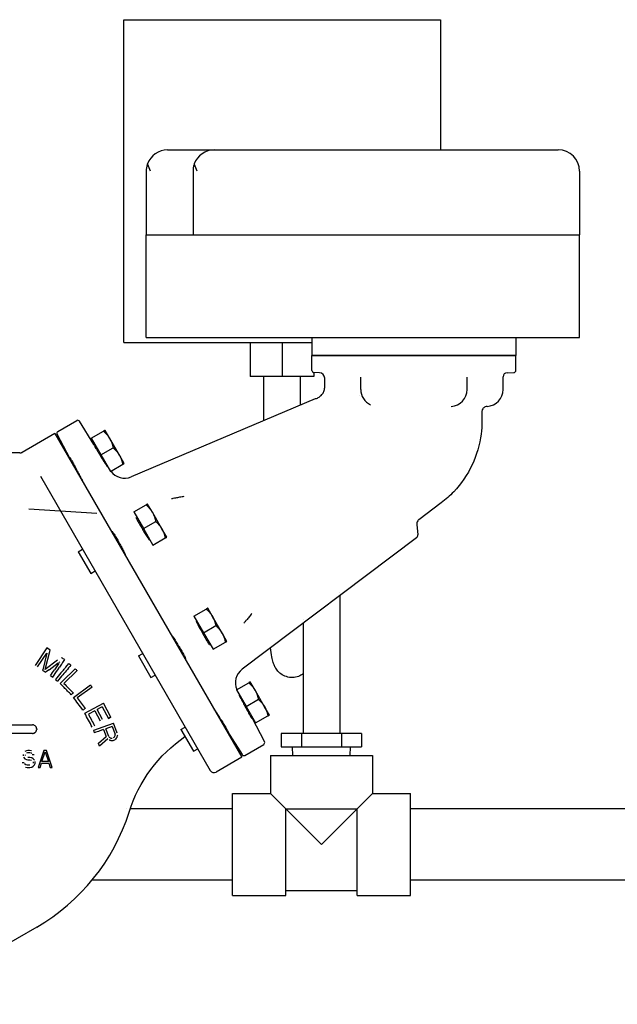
# Model space of a CAD drawing. Extents: x 0 to 796, y 0 to 496.
# Tile 38 of 242: x 129 to 138, y 269 to 284. Entities that reach past the tile are written whole.
import ezdxf

# ---------------------------------------------------------------- set-up
doc = ezdxf.new("R2010")
doc.units = 0
doc.header["$LTSCALE"] = 12
doc.header["$MEASUREMENT"] = 0
doc.layers.add('Q', color=4, linetype='CONTINUOUS')
doc.layers.add('X', color=1, linetype='CONTINUOUS')

msp = doc.modelspace()

# ---------------------------------------------------------------- linework, layer by layer
at = {"layer": 'Q'}
for p, q in [((130.9104, 283.79131), (135.56665, 283.79131)), ((130.9104, 279.04131), (130.9104, 283.79131)), ((135.56665, 283.79131), (135.56665, 281.87763)), ((130.9104, 279.04131), (133.67704, 279.04131)), ((132.76979, 279.04131), (132.76979, 278.54141)), ((133.23853, 279.04131), (133.23853, 278.54141)), ((133.23853, 278.54141), (132.76979, 278.54141)), ((132.96853, 277.89511), (132.96853, 278.54141)), ((133.70726, 278.54141), (133.23853, 278.54141)), ((133.50853, 278.12433), (133.50853, 278.54141)), ((133.70726, 278.60157), (133.70726, 278.54141)), ((134.08665, 275.32028), (134.08665, 273.29141)), ((133.54665, 274.91336), (133.54665, 273.29141)), ((133.22566, 273.29141), (133.22566, 273.09456)), ((133.52116, 273.29141), (133.22566, 273.29141)), ((134.11215, 273.29141), (133.52116, 273.29141)), ((133.52116, 273.29141), (133.52116, 273.09456)), ((134.11215, 273.29141), (134.11215, 273.09456)), ((134.40764, 273.29141), (134.11215, 273.29141)), ((134.40764, 273.29141), (134.40764, 273.09456)), ((133.22566, 273.09456), (133.52116, 273.09456)), ((133.39472, 272.96956), (133.39082, 273.09456)), ((133.52116, 273.09456), (134.11215, 273.09456)), ((134.11215, 273.09456), (134.40764, 273.09456)), ((134.23858, 272.96956), (134.24249, 273.09456)), ((133.06665, 272.96956), (134.56665, 272.96956)), ((133.06665, 272.96956), (133.06665, 272.40956)), ((134.56665, 272.96956), (134.56665, 272.40956)), ((132.50665, 270.90956), (132.50665, 272.40956)), ((132.50665, 272.40956), (133.06665, 272.40956)), ((133.06665, 272.40956), (133.29265, 272.18356)), ((134.34065, 272.18356), (134.56665, 272.40956)), ((134.56665, 272.40956), (135.12665, 272.40956)), ((135.12665, 270.90956), (135.12665, 272.40956)), ((132.50665, 272.18456), (131.00281, 272.18456)), ((133.29265, 272.18356), (133.81665, 271.65956)), ((133.29265, 272.18356), (134.34065, 272.18356)), ((133.29265, 270.90956), (133.29265, 272.18356)), ((133.81665, 271.65956), (134.34065, 272.18356)), ((134.34065, 270.90956), (134.34065, 272.18356)), ((140.32101, 272.18456), (135.12665, 272.18456)), ((132.50665, 271.13456), (130.44177, 271.13456)), ((140.32101, 271.13456), (135.12665, 271.13456)), ((133.29265, 270.98456), (134.34065, 270.98456)), ((132.50665, 270.90956), (133.29265, 270.90956)), ((134.34065, 270.90956), (135.12665, 270.90956))]:
    msp.add_line(p, q, dxfattribs=at)
msp.add_open_spline([(133.54665, 274.16921), (133.54226, 274.16596), (133.53775, 274.16282), (133.51085, 274.14534), (133.48558, 274.13359), (133.42989, 274.11753), (133.3986, 274.11402), (133.33739, 274.11748), (133.30676, 274.12441), (133.2514, 274.14691), (133.22594, 274.16281), (133.18342, 274.1988), (133.1661, 274.21906), (133.14114, 274.25545), (133.13245, 274.27203), (133.11763, 274.3047), (133.11226, 274.32022), (133.09899, 274.36353), (133.0936, 274.3892), (133.08125, 274.4569), (133.07481, 274.50184), (133.0687, 274.5532)], degree=3, knots=[7.80209557, 7.80209557, 7.80209557, 7.80209557, 7.82037022, 7.82037022, 7.90841788, 7.90841788, 8.00558383, 8.00558383, 8.10234897, 8.10234897, 8.19846526, 8.19846526, 8.29396237, 8.29396237, 8.38253519, 8.38253519, 8.49233802, 8.49233802, 8.71150922, 8.71150922, 9.01188452, 9.01188452, 9.01188452, 9.01188452], dxfattribs=at)
at = {"layer": 'X'}
for p, q in [((131.55254, 281.87763), (132.24054, 281.87763)), ((132.24054, 281.87763), (137.30154, 281.87763)), ((131.23954, 281.56463), (131.23954, 280.62763)), ((131.92754, 281.56463), (131.92754, 280.62763)), ((137.61454, 281.56463), (137.61454, 280.62763)), ((131.23954, 280.62763), (137.61454, 280.62763)), ((131.23954, 279.11763), (131.23954, 280.62763)), ((137.61454, 279.11763), (137.61454, 280.62763)), ((131.23954, 279.11763), (137.61454, 279.11763)), ((133.67704, 279.11763), (133.67704, 278.85263)), ((136.67704, 279.11763), (136.67704, 278.85263)), ((136.67704, 278.85263), (133.67704, 278.85263)), ((133.67704, 278.6316), (133.67704, 278.85263)), ((133.67704, 278.85263), (135.17704, 278.85263)), ((135.17704, 278.85263), (136.67704, 278.85263)), ((136.67704, 278.6316), (136.67704, 278.85263)), ((133.78735, 278.59878), (133.706, 278.60162)), ((133.86454, 278.38792), (133.86454, 278.51883)), ((134.39579, 278.35263), (134.39579, 278.53375)), ((135.95829, 278.35263), (135.95829, 278.53375)), ((136.48954, 278.35263), (136.48954, 278.53814)), ((136.54743, 278.5981), (136.64809, 278.60162)), ((133.72257, 278.21518), (131.01762, 277.067)), ((136.17704, 278.02309), (136.17704, 277.88263)), ((129.93868, 277.73368), (130.21759, 277.89471)), ((130.47017, 277.54514), (130.25803, 277.88463)), ((129.89552, 277.7061), (129.41151, 277.42666)), ((129.89552, 277.7061), (132.64552, 272.94296)), ((130.11513, 277.34016), (129.92719, 277.69362)), ((130.43047, 277.63394), (130.61169, 277.73857)), ((130.70376, 277.62934), (130.63345, 277.75113)), ((130.43047, 277.63394), (130.5711, 277.39037)), ((130.46452, 277.54188), (130.47885, 277.55015)), ((130.5711, 277.39037), (130.75232, 277.495)), ((130.84438, 277.38577), (130.70376, 277.62934)), ((129.37729, 277.41828), (127.91414, 277.41828)), ((130.5711, 277.39037), (130.71172, 277.1468)), ((130.9147, 277.26399), (130.84438, 277.38577)), ((130.10888, 277.33655), (130.12078, 277.34342)), ((130.65921, 277.2282), (130.66335, 277.23059)), ((130.71172, 277.1468), (130.89294, 277.25143)), ((129.68183, 277.07623), (132.18126, 272.74709)), ((130.29338, 277.01699), (130.29509, 277.01797)), ((131.05623, 276.55009), (131.23745, 276.65472)), ((131.32952, 276.5455), (131.2592, 276.66728)), ((135.57977, 276.68468), (135.25065, 276.43667)), ((129.51255, 276.59579), (130.51057, 276.53295)), ((131.05623, 276.55009), (131.19685, 276.30652)), ((131.47014, 276.30193), (131.32952, 276.5455)), ((131.09211, 276.45909), (131.1046, 276.46631)), ((131.19685, 276.30652), (131.37807, 276.41115)), ((135.21919, 276.36488), (135.23407, 276.21498)), ((130.73464, 276.25271), (130.74471, 276.25852)), ((131.19685, 276.30652), (131.33748, 276.06295)), ((131.54045, 276.18014), (131.47014, 276.30193)), ((131.28076, 276.14193), (131.2891, 276.14674)), ((131.33748, 276.06295), (131.5187, 276.16758)), ((135.21441, 276.17011), (132.65079, 274.23828)), ((130.23858, 275.96631), (130.30162, 276.00271)), ((130.23858, 275.96631), (130.42308, 275.64674)), ((130.91914, 275.93314), (130.92505, 275.93656)), ((130.42308, 275.64674), (130.48612, 275.68314)), ((134.08665, 275.36325), (134.08665, 275.36325)), ((131.94118, 275.01731), (132.1224, 275.12193)), ((132.21447, 275.01271), (132.14416, 275.13449)), ((131.94118, 275.01731), (132.08181, 274.77374)), ((131.98122, 274.9287), (131.98956, 274.93352)), ((132.3551, 274.76914), (132.21447, 275.01271)), ((133.54665, 274.96892), (133.54665, 274.96892)), ((132.08181, 274.77374), (132.26303, 274.87836)), ((132.08181, 274.77374), (132.22243, 274.53017)), ((132.42541, 274.64735), (132.3551, 274.76914)), ((131.61959, 274.71992), (131.62551, 274.72333)), ((132.16157, 274.60674), (132.17406, 274.61395)), ((132.22243, 274.53017), (132.40365, 274.63479)), ((129.77909, 274.55163), (129.60721, 274.29365)), ((129.63946, 274.27216), (129.77477, 274.47526)), ((129.77477, 274.47526), (129.71678, 274.23078)), ((129.75449, 274.23515), (129.82746, 274.51941)), ((129.82746, 274.51941), (129.77909, 274.55163)), ((131.12353, 274.43352), (131.18658, 274.46992)), ((129.93304, 274.36996), (129.75449, 274.23515)), ((129.80918, 274.23078), (129.94542, 274.32975)), ((129.94913, 274.31764), (129.89126, 274.23078)), ((130.05789, 274.26928), (130.10191, 274.32147)), ((131.12353, 274.43352), (131.30803, 274.11395)), ((131.80409, 274.40035), (131.81416, 274.40617)), ((129.71678, 274.23078), (129.7147, 274.22203)), ((129.80918, 274.23078), (129.7577, 274.19338)), ((129.98464, 274.18245), (129.90203, 274.08452)), ((129.93782, 274.23078), (129.96378, 274.26974)), ((130.00904, 274.06338), (130.19385, 274.2449)), ((130.221, 274.21726), (130.02807, 274.02776)), ((129.99424, 274.13373), (129.93165, 274.05953)), ((130.00904, 274.06338), (129.97268, 274.02768)), ((130.03067, 273.96864), (129.97268, 274.02768)), ((131.30803, 274.11395), (131.37108, 274.15035)), ((132.56694, 273.93346), (132.74816, 274.03809)), ((132.84023, 273.92886), (132.76992, 274.05065)), ((130.16933, 273.8222), (130.41902, 274.00592)), ((130.44198, 273.97471), (130.22417, 273.81445)), ((132.56694, 273.93346), (132.70757, 273.68989)), ((132.98085, 273.68529), (132.84023, 273.92886)), ((130.33489, 273.59096), (130.60808, 273.73747)), ((130.71797, 273.53257), (130.60808, 273.73747)), ((132.61119, 273.84729), (132.61532, 273.84967)), ((132.70757, 273.68989), (132.88879, 273.79452)), ((130.48108, 273.62539), (130.38808, 273.57551)), ((130.48108, 273.62539), (130.56044, 273.47741)), ((130.59532, 273.49611), (130.51596, 273.64409)), ((130.59152, 273.68461), (130.68309, 273.51387)), ((132.24535, 273.63607), (132.24706, 273.63706)), ((132.70757, 273.68989), (132.84819, 273.44632)), ((133.05117, 273.56351), (132.98085, 273.68529)), ((130.60451, 273.38866), (130.75793, 273.44413)), ((130.81063, 273.29837), (130.75793, 273.44413)), ((132.78549, 273.52184), (132.79982, 273.53011)), ((132.79114, 273.5251), (132.97908, 273.17164)), ((132.84819, 273.44632), (133.02941, 273.55095)), ((128.01773, 273.41928), (129.56429, 273.41928)), ((129.56429, 273.29328), (128.01773, 273.29328)), ((130.4664, 273.33872), (130.60451, 273.38866)), ((130.60984, 273.34938), (130.64717, 273.24613)), ((130.74009, 273.39648), (130.64705, 273.36284)), ((130.68878, 273.24744), (130.64705, 273.36284)), ((130.74009, 273.39648), (130.78182, 273.28108)), ((131.74929, 273.34967), (131.81234, 273.38607)), ((131.74929, 273.34967), (131.93379, 273.03011)), ((132.42985, 273.31651), (132.44175, 273.32338)), ((132.4361, 273.32012), (132.64824, 272.98063)), ((130.53448, 273.15044), (130.64717, 273.24613)), ((130.67275, 273.21417), (130.54985, 273.10793)), ((129.47625, 273.03796), (129.45542, 273.02732)), ((129.49708, 273.04328), (129.47625, 273.03796)), ((129.48146, 273.00605), (129.49708, 273.01136)), ((129.52312, 273.04328), (129.49708, 273.04328)), ((129.49708, 273.01136), (129.52833, 273.01136)), ((129.54917, 273.03796), (129.52312, 273.04328)), ((129.52833, 273.01136), (129.54396, 273.00605)), ((129.54396, 273.00605), (129.55437, 272.99541)), ((129.73146, 273.04328), (129.64812, 272.79328)), ((129.70542, 272.87839), (129.75229, 273.022)), ((129.77312, 273.04328), (129.73146, 273.04328)), ((129.75229, 273.022), (129.79917, 272.87839)), ((129.85646, 272.79328), (129.77312, 273.04328)), ((131.93379, 273.03011), (131.99684, 273.06651)), ((132.68868, 272.97055), (132.96759, 273.13157)), ((129.445, 272.86243), (129.41375, 272.86243)), ((129.42937, 272.98477), (129.42937, 272.96349)), ((129.43458, 272.94222), (129.45542, 272.92094)), ((129.45542, 272.92094), (129.47625, 272.9103)), ((129.46062, 272.96881), (129.46062, 272.97945)), ((129.47625, 272.9103), (129.49708, 272.90498)), ((129.52833, 272.9369), (129.49708, 272.9369)), ((129.49708, 272.90498), (129.52833, 272.90498)), ((129.55437, 272.93158), (129.52833, 272.9369)), ((129.52833, 272.90498), (129.54917, 272.89966)), ((129.57521, 272.92094), (129.55437, 272.93158)), ((129.55958, 272.98477), (129.59083, 272.98477)), ((129.59604, 272.89966), (129.57521, 272.92094)), ((129.57521, 272.87307), (129.57521, 272.85711)), ((129.60646, 272.85179), (129.60646, 272.87839)), ((129.67937, 272.79328), (129.70021, 272.85711)), ((129.70021, 272.85711), (129.80437, 272.85711)), ((129.79917, 272.87839), (129.70542, 272.87839)), ((129.80437, 272.85711), (129.82521, 272.79328)), ((132.64552, 272.94296), (132.26663, 272.72421)), ((129.46583, 272.83051), (129.45021, 272.84647)), ((129.46062, 272.7986), (129.48667, 272.79328)), ((129.48667, 272.82519), (129.46583, 272.83051)), ((129.52833, 272.82519), (129.48667, 272.82519)), ((129.48667, 272.79328), (129.52833, 272.79328)), ((129.52833, 272.79328), (129.55437, 272.7986)), ((129.55437, 272.7986), (129.57521, 272.80924)), ((129.57521, 272.80924), (129.59604, 272.83051)), ((129.59604, 272.83051), (129.60646, 272.85179)), ((129.64812, 272.79328), (129.67937, 272.79328)), ((129.82521, 272.79328), (129.85646, 272.79328)), ((130.95178, 272.18456), (130.95173, 272.18456)), ((129.62729, 270.4452), (127.65854, 269.30854))]:
    msp.add_line(p, q, dxfattribs=at)
for centre, radius, start, end in [((131.55254, 281.56463), 0.313, 90.000018, 160.228145), ((132.24054, 281.56463), 0.313, 90.000018, 160.228145), ((137.30154, 281.56463), 0.313, 0, 90), ((133.70704, 278.6316), 0.03, 180, 268.000022), ((133.78455, 278.51883), 0.08, 0.000043, 88.002065), ((136.54954, 278.53814), 0.06, 91.997053, 179.999938), ((136.64704, 278.6316), 0.03, 271.999978, 360), ((134.64579, 278.35263), 0.25, 180, 244.668481), ((135.70829, 278.35263), 0.25, 274.00526, 0), ((136.23954, 278.35263), 0.25, 273.039844, 0), ((130.23259, 277.86873), 0.03, 32.000023, 120), ((129.95368, 277.7077), 0.03, 120, 207.999996), ((129.37729, 277.35578), 0.0625, 89.62329, 90), ((130.91994, 277.29713), 0.25, 215.987508, 293), ((135.18432, 276.21004), 0.05, 307, 5.668796), ((132.80124, 274.03862), 0.25, 127, 204.012492), ((132.95259, 273.15756), 0.03, 300, 27.999977), ((132.67368, 272.99653), 0.03, 212.000004, 300), ((132.23538, 272.77834), 0.0625, 210, 300), ((128.12729, 273.04328), 3, 300, 342.418023)]:
    msp.add_arc(centre, radius, start, end, dxfattribs=at)
at = {"layer": 'X', "extrusion": (0, 0, -1)}
for centre, major_axis, ratio, start_param, end_param in [((133.74133, 278.171), (-0.01873, 0.0442), 0.99999998, -0.00064364, 0.16647587), ((134.64579, 278.35263), (-0.10695, -0.22597), 0.00001191, 0, 0.00004765), ((126.51718, 277.34494), (8.01058, -6.75704), 0.00002494, -1.1068503, -1.10336074), ((124.3614, 265.92984), (7.09958, 10.65682), 0.00002325, -0.69084295, -0.6778502), ((123.47432, 264.52774), (7.98898, 11.99239), 0.00003635, -0.64350993, -0.62820243), ((132.58354, 274.06324), (-3.5095, -1.26906), 0.0000485, -0.97350683, -0.95469745), ((129.80096, 274.35648), (1.44457, -1.80452), 0, -0.90893086, -0.89765666), ((128.46446, 274.25182), (3.25965, -1.48675), 0.00000063, -0.81440258, -0.80729362), ((133.38971, 274.14221), (-4.32874, -1.56549), 0.00009987, -0.92103088, -0.91381262), ((131.43081, 273.75617), (1.5063, 1.17494), 0, -2.03399712, -2.02185459), ((131.46571, 273.73673), (-1.51394, -1.18093), 0.00002262, -1.10617748, -1.09401403), ((130.8241, 273.34758), (0.7935, 1.64691), 0, -1.63374196, -1.62362588), ((130.95745, 273.46133), (-0.85201, -1.27132), 0.00000198, -1.39159917, -1.36981802), ((133.01288, 271.49517), (1.70441, 1.26911), 1, -2.19469317, -1.53305122)]:
    msp.add_ellipse(centre, major_axis=major_axis, ratio=ratio, start_param=start_param, end_param=end_param, dxfattribs=at)
at = {"layer": 'X'}
for centre, major_axis, ratio, start_param, end_param in [((129.62252, 278.34233), (0.31363, -1.72166), 0.00000385, 0, 0.00001541), ((128.26405, 275.18855), (3.21825, -2.14415), 0.00000676, -1.1031783, -1.08815334), ((128.29489, 275.16799), (3.15338, -2.10092), 0.00000417, -1.06128308, -1.04952968), ((128.38177, 275.36695), (3.18052, -2.6829), 0.00000518, -1.07242494, -1.0617916), ((130.76056, 274.47565), (-1.35565, -1.33153), 0, -1.11500055, -1.09167071), ((131.05683, 274.18656), (-1.54116, -1.13396), 0, -1.08628391, -1.06276301), ((131.61155, 274.01181), (2.16064, 1.15873), 0.00000736, -2.0149797, -1.99717811), ((131.54337, 273.97516), (-1.98169, -1.06273), 0.00002362, -1.14120143, -1.12175547), ((129.66651, 275.55103), (-2.11542, 5.8507), 0, -1.96530475, -1.95856738), ((132.26646, 273.94827), (2.68406, 0.97041), 0.00002334, 2.26192556, 2.29927239), ((130.13354, 274.25933), (-0.92575, 2.5604), 0, -2.0372205, -2.01871503), ((130.73365, 275.83991), (-0.13564, 7.20553), 0, -1.93687847, -1.93383876)]:
    msp.add_ellipse(centre, major_axis=major_axis, ratio=ratio, start_param=start_param, end_param=end_param, dxfattribs=at)
for points, knots in [([(131.258, 281.67051), (131.25699, 281.66771), (131.25603, 281.6649), (131.24447, 281.62963), (131.23954, 281.59588), (131.23954, 281.56463)], [1.353604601, 1.353604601, 1.353604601, 1.353604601, 1.376280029, 1.376280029, 1.63725099, 1.63725099, 1.63725099, 1.63725099]), ([(131.30254, 281.56463), (131.28853, 281.59588), (131.27326, 281.62963), (131.26004, 281.6649), (131.259, 281.66771), (131.258, 281.67051)], [-1.63725099, -1.63725099, -1.63725099, -1.63725099, -1.376280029, -1.376280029, -1.353604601, -1.353604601, -1.353604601, -1.353604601]), ([(131.946, 281.67051), (131.94499, 281.66771), (131.94403, 281.6649), (131.93247, 281.62963), (131.92754, 281.59588), (131.92754, 281.56463)], [-0.283646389, -0.283646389, -0.283646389, -0.283646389, -0.260970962, -0.260970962, 0, 0, 0, 0]), ([(131.99054, 281.56463), (131.97653, 281.59588), (131.96126, 281.62963), (131.94804, 281.6649), (131.947, 281.66771), (131.946, 281.67051)], [0, 0, 0, 0, 0.260970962, 0.260970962, 0.283646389, 0.283646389, 0.283646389, 0.283646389]), ([(133.73018, 278.21768), (133.74857, 278.22207), (133.76647, 278.22958), (133.79823, 278.24949), (133.81256, 278.26205), (133.83624, 278.29069), (133.8459, 278.30713), (133.85938, 278.34177), (133.86337, 278.36041), (133.86447, 278.38195), (133.86455, 278.38493), (133.86455, 278.38792)], [0, 0, 0, 0, 0.056723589, 0.056723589, 0.112454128, 0.112454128, 0.16822085, 0.16822085, 0.223984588, 0.223984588, 0.232926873, 0.232926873, 0.232926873, 0.232926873]), ([(136.2528, 278.10298), (136.24419, 278.10252), (136.23554, 278.10063), (136.21963, 278.09431), (136.21215, 278.08985), (136.19913, 278.07894), (136.19343, 278.07234), (136.18451, 278.05788), (136.18117, 278.04983), (136.17778, 278.03553), (136.17704, 278.02929), (136.17704, 278.02309)], [0, 0, 0, 0, 0.025877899, 0.025877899, 0.051354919, 0.051354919, 0.076846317, 0.076846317, 0.102337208, 0.102337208, 0.120935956, 0.120935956, 0.120935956, 0.120935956]), ([(136.16554, 277.69723), (136.14607, 277.54092), (136.10086, 277.38595), (135.96586, 277.09856), (135.87279, 276.96336), (135.70614, 276.78848), (135.64491, 276.73377), (135.57977, 276.68468)], [0, 0, 0, 0, 0.47256371, 0.47256371, 0.95255037, 0.95255037, 1.19725964, 1.19725964, 1.19725964, 1.19725964]), ([(130.46591, 277.54268), (130.46224, 277.54818), (130.45995, 277.55138), (130.4589, 277.55195), (130.46149, 277.54711), (130.47142, 277.52992), (130.47937, 277.51649), (130.4998, 277.48254), (130.51227, 277.46202), (130.5358, 277.42359), (130.54794, 277.40388), (130.56021, 277.38408)], [0.443463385, 0.443463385, 0.443463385, 0.443463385, 0.593135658, 0.593135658, 0.790801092, 0.790801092, 0.988466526, 0.988466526, 1.18613196, 1.18613196, 1.354029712, 1.354029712, 1.354029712, 1.354029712]), ([(129.37783, 277.4183), (129.37814, 277.41829), (129.3785, 277.41827), (129.37929, 277.41826), (129.37972, 277.41825), (129.38088, 277.41825), (129.38169, 277.41826), (129.38341, 277.41833), (129.38435, 277.41838), (129.38683, 277.41858), (129.38842, 277.41877), (129.39316, 277.41952), (129.39633, 277.42028), (129.4036, 277.42262), (129.40768, 277.42443), (129.4115, 277.42664)], [0, 0, 0, 0, 0.0023652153, 0.0023652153, 0.0043272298, 0.0043272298, 0.0071736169, 0.0071736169, 0.0101074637, 0.0101074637, 0.0149303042, 0.0149303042, 0.0246369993, 0.0246369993, 0.0378851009, 0.0378851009, 0.0378851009, 0.0378851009]), ([(130.11939, 277.34262), (130.11647, 277.34855), (130.11483, 277.35213), (130.11487, 277.35333), (130.11776, 277.34866), (130.12769, 277.33147), (130.13534, 277.31786), (130.15453, 277.2832), (130.16607, 277.26214), (130.18758, 277.22254), (130.19858, 277.20217), (130.20959, 277.18165)], [3.437829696, 3.437829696, 3.437829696, 3.437829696, 3.587501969, 3.587501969, 3.785167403, 3.785167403, 3.982832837, 3.982832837, 4.180498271, 4.180498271, 4.348396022, 4.348396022, 4.348396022, 4.348396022]), ([(130.56021, 277.38408), (130.56239, 277.38056), (130.56457, 277.37704), (130.5812, 277.35026), (130.59553, 277.32736), (130.61882, 277.29045), (130.62958, 277.27355), (130.64729, 277.24608), (130.65424, 277.23552), (130.6632, 277.22233), (130.66584, 277.21877), (130.6659, 277.21992), (130.66407, 277.22343), (130.66083, 277.22913)], [-1.640336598, -1.640336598, -1.640336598, -1.640336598, -1.610499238, -1.610499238, -1.412764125, -1.412764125, -1.236106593, -1.236106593, -1.059449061, -1.059449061, -0.882915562, -0.882915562, -0.733733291, -0.733733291, -0.733733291, -0.733733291]), ([(130.20959, 277.18165), (130.21155, 277.17801), (130.21351, 277.17436), (130.22839, 277.14656), (130.24105, 277.1227), (130.26137, 277.08407), (130.27063, 277.0663), (130.28556, 277.03723), (130.29124, 277.02594), (130.29818, 277.01158), (130.29993, 277.00752), (130.29891, 277.00804), (130.29679, 277.01139), (130.29347, 277.01704)], [1.354029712, 1.354029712, 1.354029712, 1.354029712, 1.383867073, 1.383867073, 1.581602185, 1.581602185, 1.758259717, 1.758259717, 1.934917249, 1.934917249, 2.111450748, 2.111450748, 2.260633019, 2.260633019, 2.260633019, 2.260633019]), ([(131.61303, 276.74844), (131.62, 276.74981), (131.62701, 276.75116), (131.64687, 276.75497), (131.65981, 276.75739), (131.69316, 276.76351), (131.71376, 276.76716), (131.75563, 276.77424), (131.7769, 276.77768), (131.79851, 276.78098)], [0.000005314, 0.000005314, 0.000005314, 0.000005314, 0.118417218, 0.118417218, 0.333333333, 0.333333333, 0.666666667, 0.666666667, 1, 1, 1, 1]), ([(131.09561, 276.46111), (131.09221, 276.46577), (131.08982, 276.4687), (131.08712, 276.47047), (131.08859, 276.46633), (131.0964, 276.45028), (131.10323, 276.43736), (131.1216, 276.40412), (131.13313, 276.3838), (131.15649, 276.34333), (131.16963, 276.32089), (131.18294, 276.29849)], [0.068404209, 0.068404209, 0.068404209, 0.068404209, 0.197735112, 0.197735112, 0.395470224, 0.395470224, 0.593135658, 0.593135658, 0.790801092, 0.790801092, 0.978518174, 0.978518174, 0.978518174, 0.978518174]), ([(135.25065, 276.43667), (135.24376, 276.43148), (135.23764, 276.42507), (135.22797, 276.41093), (135.22426, 276.40305), (135.21957, 276.38673), (135.21852, 276.37808), (135.21893, 276.36801), (135.21904, 276.36644), (135.21919, 276.36488)], [0, 0, 0, 0, 0.0258987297, 0.0258987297, 0.0513750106, 0.0513750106, 0.076866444, 0.076866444, 0.0815839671, 0.0815839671, 0.0815839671, 0.0815839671]), ([(130.74121, 276.2565), (130.73887, 276.26177), (130.73753, 276.26531), (130.73735, 276.26853), (130.7402, 276.26519), (130.7502, 276.2504), (130.75796, 276.23802), (130.77757, 276.2055), (130.7894, 276.18534), (130.81277, 276.14488), (130.82563, 276.12228), (130.83838, 276.09956)], [3.062770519, 3.062770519, 3.062770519, 3.062770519, 3.192101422, 3.192101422, 3.389836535, 3.389836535, 3.587501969, 3.587501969, 3.785167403, 3.785167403, 3.972884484, 3.972884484, 3.972884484, 3.972884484]), ([(131.18294, 276.29849), (131.18364, 276.2973), (131.18435, 276.29611), (131.19908, 276.27135), (131.2132, 276.24798), (131.23781, 276.20787), (131.24985, 276.18862), (131.2695, 276.1581), (131.27712, 276.14683), (131.28605, 276.13479), (131.28847, 276.13232), (131.28832, 276.13536), (131.28692, 276.13889), (131.28448, 276.14407)], [-2.015848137, -2.015848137, -2.015848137, -2.015848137, -2.005899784, -2.005899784, -1.80823435, -1.80823435, -1.610499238, -1.610499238, -1.412764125, -1.412764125, -1.236106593, -1.236106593, -1.107349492, -1.107349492, -1.107349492, -1.107349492]), ([(130.83838, 276.09956), (130.83905, 276.09835), (130.83973, 276.09715), (130.85381, 276.07201), (130.86699, 276.0481), (130.88942, 276.00673), (130.90008, 275.98668), (130.91668, 275.9544), (130.92263, 275.94216), (130.92859, 275.92841), (130.92952, 275.92508), (130.92696, 275.92673), (130.92461, 275.92971), (130.92134, 275.93441)], [0.978518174, 0.978518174, 0.978518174, 0.978518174, 0.988466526, 0.988466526, 1.18613196, 1.18613196, 1.383867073, 1.383867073, 1.581602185, 1.581602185, 1.758259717, 1.758259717, 1.887016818, 1.887016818, 1.887016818, 1.887016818]), ([(132.79353, 275.05756), (132.77981, 275.04043), (132.76616, 275.02368), (132.73905, 274.99092), (132.72559, 274.9749), (132.70361, 274.94907), (132.69502, 274.93906), (132.68185, 274.92381), (132.67722, 274.91848), (132.67261, 274.91319)], [0, 0, 0, 0, 0.333333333, 0.333333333, 0.666666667, 0.666666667, 0.882530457, 0.882530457, 0.999992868, 0.999992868, 0.999992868, 0.999992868]), ([(131.98493, 274.93085), (131.98166, 274.93555), (131.97931, 274.93853), (131.97675, 274.94018), (131.97768, 274.93685), (131.98049, 274.93036), (131.98364, 274.92309), (131.98959, 274.91086), (132.0062, 274.87858), (132.01685, 274.85853), (132.03928, 274.81716), (132.05246, 274.79325), (132.06654, 274.76811), (132.06722, 274.76691), (132.06789, 274.7657)], [-0.305414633, -0.305414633, -0.305414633, -0.305414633, -0.176657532, -0.176657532, 0, 0, 0, 0.197735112, 0.197735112, 0.395470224, 0.395470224, 0.593135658, 0.593135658, 0.603084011, 0.603084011, 0.603084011, 0.603084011]), ([(132.06789, 274.7657), (132.08064, 274.74298), (132.0935, 274.72038), (132.11687, 274.67991), (132.12871, 274.65976), (132.14831, 274.62724), (132.15608, 274.61486), (132.16607, 274.60007), (132.16892, 274.59673), (132.16874, 274.59995), (132.1674, 274.60349), (132.16506, 274.60876)], [-2.391282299, -2.391282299, -2.391282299, -2.391282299, -2.203565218, -2.203565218, -2.005899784, -2.005899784, -1.80823435, -1.80823435, -1.610499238, -1.610499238, -1.481168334, -1.481168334, -1.481168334, -1.481168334]), ([(131.62179, 274.72119), (131.61936, 274.72637), (131.61795, 274.7299), (131.6178, 274.73294), (131.62023, 274.73047), (131.62444, 274.72479), (131.62915, 274.71843), (131.63677, 274.70716), (131.65643, 274.67664), (131.66846, 274.65739), (131.69308, 274.61728), (131.70719, 274.59391), (131.72192, 274.56914), (131.72263, 274.56796), (131.72333, 274.56677)], [2.688951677, 2.688951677, 2.688951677, 2.688951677, 2.817708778, 2.817708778, 2.99436631, 2.99436631, 2.99436631, 3.192101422, 3.192101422, 3.389836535, 3.389836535, 3.587501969, 3.587501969, 3.597450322, 3.597450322, 3.597450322, 3.597450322]), ([(131.72333, 274.56677), (131.73664, 274.54437), (131.74978, 274.52193), (131.77314, 274.48146), (131.78467, 274.46114), (131.80304, 274.4279), (131.80987, 274.41498), (131.81768, 274.39893), (131.81915, 274.39479), (131.81645, 274.39656), (131.81406, 274.39948), (131.81066, 274.40415)], [0.603084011, 0.603084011, 0.603084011, 0.603084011, 0.790801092, 0.790801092, 0.988466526, 0.988466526, 1.18613196, 1.18613196, 1.383867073, 1.383867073, 1.513197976, 1.513197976, 1.513197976, 1.513197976]), ([(129.94913, 274.31764), (129.95231, 274.32241), (129.95549, 274.32719), (129.96187, 274.33676), (129.96506, 274.34155), (129.96826, 274.34635)], [0.0000036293, 0.0000036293, 0.0000036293, 0.0000036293, 0.0477495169, 0.0477495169, 0.0954953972, 0.0954953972, 0.0954953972, 0.0954953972]), ([(130.03708, 274.37975), (130.02462, 274.36106), (130.01222, 274.34244), (129.98779, 274.30577), (129.97575, 274.28771), (129.96378, 274.26974)], [0.00000099, 0.00000099, 0.00000099, 0.00000099, 0.182960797, 0.182960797, 0.362001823, 0.362001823, 0.362001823, 0.362001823]), ([(129.9887, 274.41198), (129.99671, 274.40664), (130.00475, 274.40129), (130.01281, 274.39592), (130.02088, 274.39055), (130.02896, 274.38516), (130.03708, 274.37975)], [0.000000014, 0.000000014, 0.000000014, 0.000000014, 0.500000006, 0.500000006, 0.500000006, 1, 1, 1, 1]), ([(129.98464, 274.18245), (129.99662, 274.19665), (130.00869, 274.21096), (130.03311, 274.23991), (130.04546, 274.25455), (130.05789, 274.26928)], [0.000002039, 0.000002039, 0.000002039, 0.000002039, 0.157853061, 0.157853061, 0.317329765, 0.317329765, 0.317329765, 0.317329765]), ([(130.13153, 274.29649), (130.10855, 274.26924), (130.08579, 274.24225), (130.03996, 274.18794), (130.01695, 274.16065), (129.99424, 274.13373)], [0.000001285, 0.000001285, 0.000001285, 0.000001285, 0.289751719, 0.289751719, 0.589404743, 0.589404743, 0.589404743, 0.589404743]), ([(130.12689, 274.3004), (130.12766, 274.29975), (130.12844, 274.2991), (130.12921, 274.29844), (130.12999, 274.29779), (130.13076, 274.29714), (130.13153, 274.29649)], [0.000003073, 0.000003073, 0.000003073, 0.000003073, 0.500001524, 0.500001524, 0.500001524, 1, 1, 1, 1]), ([(130.19385, 274.2449), (130.19837, 274.2403), (130.20289, 274.23569), (130.21195, 274.22647), (130.21647, 274.22187), (130.221, 274.21726)], [0.000001, 0.000001, 0.000001, 0.000001, 0.054151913, 0.054151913, 0.108302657, 0.108302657, 0.108302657, 0.108302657]), ([(130.02807, 274.02776), (130.05074, 274.00468), (130.07357, 273.98144), (130.11872, 273.93547), (130.1413, 273.91248), (130.16384, 273.88954)], [0.000001, 0.000001, 0.000001, 0.000001, 0.280945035, 0.280945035, 0.561888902, 0.561888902, 0.561888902, 0.561888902]), ([(130.1356, 273.86181), (130.11812, 273.87961), (130.1006, 273.89744), (130.06563, 273.93305), (130.0481, 273.95089), (130.03067, 273.96864)], [0.000011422, 0.000011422, 0.000011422, 0.000011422, 0.217178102, 0.217178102, 0.433979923, 0.433979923, 0.433979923, 0.433979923]), ([(130.41902, 274.00592), (130.42285, 274.00071), (130.42668, 273.99551), (130.43434, 273.9851), (130.43816, 273.97991), (130.44198, 273.97471)], [0.000001, 0.000001, 0.000001, 0.000001, 0.053745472, 0.053745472, 0.10748992, 0.10748992, 0.10748992, 0.10748992]), ([(130.30711, 273.63493), (130.28382, 273.6666), (130.26041, 273.69842), (130.21439, 273.76095), (130.19185, 273.79158), (130.16933, 273.8222)], [0.000009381, 0.000009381, 0.000009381, 0.000009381, 0.336674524, 0.336674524, 0.659211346, 0.659211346, 0.659211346, 0.659211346]), ([(130.22417, 273.81445), (130.24306, 273.78876), (130.26183, 273.76326), (130.30016, 273.71117), (130.31962, 273.68472), (130.33899, 273.65839)], [0.000017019, 0.000017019, 0.000017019, 0.000017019, 0.269129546, 0.269129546, 0.548738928, 0.548738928, 0.548738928, 0.548738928]), ([(132.6128, 273.84822), (132.60948, 273.85387), (132.60736, 273.85722), (132.60634, 273.85774), (132.6081, 273.85368), (132.61504, 273.83932), (132.62071, 273.82802), (132.63564, 273.79895), (132.6449, 273.78118), (132.65449, 273.76296), (132.66522, 273.74256), (132.67789, 273.7187), (132.69277, 273.6909), (132.69472, 273.68725), (132.69668, 273.6836)], [-0.679030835, -0.679030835, -0.679030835, -0.679030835, -0.529848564, -0.529848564, -0.353315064, -0.353315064, -0.176657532, -0.176657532, 0, 0, 0, 0.197735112, 0.197735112, 0.227572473, 0.227572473, 0.227572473, 0.227572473]), ([(130.44477, 273.38606), (130.42665, 273.41984), (130.40842, 273.45385), (130.37174, 273.52223), (130.35337, 273.55649), (130.33489, 273.59096)], [0.000001, 0.000001, 0.000001, 0.000001, 0.326298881, 0.326298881, 0.652596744, 0.652596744, 0.652596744, 0.652596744]), ([(130.59152, 273.68461), (130.5788, 273.67779), (130.56613, 273.671), (130.54094, 273.65749), (130.52842, 273.65077), (130.51596, 273.64409)], [0.000001, 0.000001, 0.000001, 0.000001, 0.120411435, 0.120411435, 0.240821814, 0.240821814, 0.240821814, 0.240821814]), ([(132.24544, 273.63613), (132.2422, 273.64182), (132.24037, 273.64534), (132.24043, 273.64649), (132.24307, 273.64293), (132.25203, 273.62974), (132.25898, 273.61918), (132.27669, 273.59171), (132.28745, 273.57481), (132.29844, 273.55739), (132.31074, 273.53789), (132.32507, 273.515), (132.3417, 273.48822), (132.34388, 273.4847), (132.34606, 273.48118)], [2.315335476, 2.315335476, 2.315335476, 2.315335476, 2.464517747, 2.464517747, 2.641051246, 2.641051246, 2.817708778, 2.817708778, 2.99436631, 2.99436631, 2.99436631, 3.192101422, 3.192101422, 3.221938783, 3.221938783, 3.221938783, 3.221938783]), ([(132.69668, 273.6836), (132.70769, 273.66309), (132.71869, 273.64272), (132.74021, 273.60312), (132.75174, 273.58206), (132.77093, 273.5474), (132.77858, 273.53379), (132.78851, 273.5166), (132.79141, 273.51193), (132.79144, 273.51313), (132.7898, 273.51671), (132.78689, 273.52264)], [-2.766793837, -2.766793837, -2.766793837, -2.766793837, -2.598896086, -2.598896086, -2.401230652, -2.401230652, -2.203565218, -2.203565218, -2.005899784, -2.005899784, -1.856227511, -1.856227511, -1.856227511, -1.856227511]), ([(130.38808, 273.57551), (130.40368, 273.54642), (130.41913, 273.51761), (130.44965, 273.4607), (130.46469, 273.43265), (130.47965, 273.40476)], [0.000001, 0.000001, 0.000001, 0.000001, 0.276224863, 0.276224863, 0.547208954, 0.547208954, 0.547208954, 0.547208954]), ([(132.34606, 273.48118), (132.35833, 273.46138), (132.37047, 273.44167), (132.394, 273.40324), (132.40647, 273.38272), (132.4269, 273.34877), (132.43485, 273.33534), (132.44478, 273.31815), (132.44737, 273.3133), (132.44632, 273.31388), (132.44403, 273.31708), (132.44036, 273.32258)], [0.227572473, 0.227572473, 0.227572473, 0.227572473, 0.395470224, 0.395470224, 0.593135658, 0.593135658, 0.790801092, 0.790801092, 0.988466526, 0.988466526, 1.1381388, 1.1381388, 1.1381388, 1.1381388]), ([(129.57956, 273.4174), (129.57871, 273.41761), (129.57784, 273.41781), (129.57695, 273.41799), (129.57643, 273.4181), (129.5759, 273.4182), (129.57536, 273.4183), (129.57197, 273.4189), (129.56825, 273.41928), (129.56429, 273.41928)], [0.9205551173, 0.9205551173, 0.9205551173, 0.9205551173, 0.9356406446, 0.9356406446, 0.9356406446, 0.9444444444, 0.9444444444, 0.9444444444, 1, 1, 1, 1]), ([(129.56429, 273.29328), (129.56748, 273.29328), (129.57059, 273.29352), (129.57357, 273.29397), (129.57655, 273.29441), (129.57939, 273.29505), (129.58218, 273.29587), (129.58496, 273.2967), (129.58768, 273.29771), (129.59037, 273.29893), (129.59307, 273.30016), (129.59574, 273.30159), (129.59842, 273.30332), (129.60085, 273.30489), (129.6033, 273.3067), (129.60574, 273.30883), (129.60598, 273.30905), (129.60623, 273.30926), (129.60647, 273.30948), (129.60916, 273.3119), (129.61183, 273.31473), (129.61434, 273.31802), (129.61645, 273.32077), (129.61844, 273.32384), (129.62022, 273.32729), (129.62057, 273.32795), (129.6209, 273.32863), (129.62123, 273.32932), (129.62269, 273.3324), (129.62397, 273.33576), (129.62497, 273.33932), (129.62535, 273.34068), (129.62568, 273.34207), (129.62598, 273.34347)], [0, 0, 0, 0, 0.055555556, 0.055555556, 0.055555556, 0.111111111, 0.111111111, 0.111111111, 0.166666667, 0.166666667, 0.166666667, 0.222222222, 0.222222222, 0.222222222, 0.272719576, 0.272719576, 0.272719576, 0.277777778, 0.277777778, 0.277777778, 0.333333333, 0.333333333, 0.333333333, 0.379899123, 0.379899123, 0.379899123, 0.388888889, 0.388888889, 0.388888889, 0.428923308, 0.428923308, 0.428923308, 0.444182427, 0.444182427, 0.444182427, 0.444182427]), ([(129.57956, 273.4174), (129.58616, 273.41575), (129.59258, 273.41298), (129.59894, 273.4089), (129.59956, 273.40849), (129.60018, 273.40806)], [0, 0, 0, 0, 0.0204304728, 0.0204304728, 0.0226851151, 0.0226851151, 0.0226851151, 0.0226851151]), ([(129.61379, 273.39525), (129.61162, 273.39801), (129.60938, 273.40039), (129.60711, 273.40249), (129.60496, 273.40449), (129.60278, 273.40623), (129.60056, 273.4078), (129.60043, 273.40788), (129.6003, 273.40797), (129.60018, 273.40806)], [0.667411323, 0.667411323, 0.667411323, 0.667411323, 0.722222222, 0.722222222, 0.722222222, 0.774394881, 0.774394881, 0.774394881, 0.777332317, 0.777332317, 0.777332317, 0.777332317]), ([(129.62722, 273.35935), (129.62702, 273.36343), (129.62643, 273.36734), (129.62555, 273.37097), (129.62533, 273.3719), (129.62509, 273.37281), (129.62483, 273.3737), (129.62381, 273.37725), (129.62255, 273.38049), (129.62112, 273.38348), (129.62077, 273.3842), (129.62042, 273.38491), (129.62005, 273.3856), (129.61861, 273.38834), (129.61703, 273.39086), (129.61537, 273.39315)], [0.500262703, 0.500262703, 0.500262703, 0.500262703, 0.544307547, 0.544307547, 0.544307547, 0.555555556, 0.555555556, 0.555555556, 0.600316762, 0.600316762, 0.600316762, 0.611111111, 0.611111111, 0.611111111, 0.653893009, 0.653893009, 0.653893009, 0.653893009]), ([(130.72534, 273.18512), (130.72013, 273.18665), (130.71491, 273.18819), (130.70444, 273.19127), (130.6992, 273.19282), (130.69394, 273.19437)], [0.000000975, 0.000000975, 0.000000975, 0.000000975, 0.058389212, 0.058389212, 0.116777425, 0.116777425, 0.116777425, 0.116777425]), ([(130.71836, 273.2238), (130.72183, 273.22391), (130.72529, 273.22402), (130.72875, 273.22413), (130.73223, 273.22424), (130.7357, 273.22434), (130.73917, 273.22445)], [0.0000038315, 0.0000038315, 0.0000038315, 0.0000038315, 0.0354858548, 0.0354858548, 0.0354858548, 0.071062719, 0.071062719, 0.071062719, 0.071062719]), ([(130.74614, 273.18577), (130.74267, 273.18566), (130.73919, 273.18555), (130.73573, 273.18544), (130.73226, 273.18533), (130.7288, 273.18522), (130.72534, 273.18512)], [0, 0, 0, 0, 0.499995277, 0.499995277, 0.499995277, 0.999988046, 0.999988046, 0.999988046, 0.999988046]), ([(130.81541, 273.26576), (130.81378, 273.26059), (130.81214, 273.25542), (130.80886, 273.24508), (130.80723, 273.23991), (130.80559, 273.23473)], [0.000001, 0.000001, 0.000001, 0.000001, 0.0415513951, 0.0415513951, 0.0831017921, 0.0831017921, 0.0831017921, 0.0831017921])]:
    msp.add_open_spline(points, degree=3, knots=knots, dxfattribs=at)
for points in [[(133.86454, 278.38792), (133.86454, 278.38792), (133.86454, 278.38792), (133.86454, 278.38792)], [(133.73018, 278.21769), (133.73018, 278.21769), (133.73018, 278.21769), (133.73018, 278.21769)], [(134.37799, 278.26582), (134.37799, 278.26582), (134.37799, 278.26582), (134.37799, 278.26582)], [(134.39745, 278.32391), (134.39745, 278.32391), (134.39745, 278.32391), (134.39745, 278.32391)], [(136.17704, 278.02309), (136.17704, 278.02309), (136.17704, 278.02309), (136.17704, 278.02309)], [(136.17704, 277.88263), (136.17704, 277.82071), (136.1732, 277.75867), (136.16554, 277.69723)], [(135.25065, 276.43667), (135.25065, 276.43667), (135.25065, 276.43667), (135.25065, 276.43667)], [(132.79353, 275.05756), (132.79353, 275.05756), (132.79353, 275.05756), (132.79353, 275.05756)], [(129.61379, 273.39525), (129.61433, 273.39456), (129.61486, 273.39386), (129.61537, 273.39315)], [(129.62722, 273.35935), (129.62747, 273.35405), (129.62705, 273.34867), (129.62598, 273.34347)]]:
    msp.add_open_spline(points, degree=3, dxfattribs=at)
for points, weights in [([(130.63345, 277.75113), (130.63345, 277.75113), (130.61169, 277.73857)], [1.84291623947, 1.84291623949, 1.7106008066]), ([(130.61169, 277.73857), (130.67113, 277.68586), (130.70376, 277.62934)], [1.7106008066, 1.84291623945, 1.84291623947]), ([(130.70376, 277.62934), (130.73639, 277.57282), (130.75232, 277.495)], [1.84291623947, 1.84291623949, 1.7106008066]), ([(130.75232, 277.495), (130.81175, 277.44229), (130.84438, 277.38577)], [1.7106008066, 1.84291623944, 1.84291623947]), ([(130.84438, 277.38577), (130.87701, 277.32925), (130.89294, 277.25143)], [1.84291623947, 1.84291623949, 1.7106008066]), ([(130.89294, 277.25143), (130.9147, 277.26399), (130.9147, 277.26399)], [1.7106008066, 1.84291623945, 1.84291623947]), ([(131.2592, 276.66728), (131.2592, 276.66728), (131.23745, 276.65472)], [1.84291623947, 1.84291623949, 1.7106008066]), ([(131.23745, 276.65472), (131.29688, 276.60202), (131.32952, 276.5455)], [1.7106008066, 1.84291623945, 1.84291623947]), ([(131.32952, 276.5455), (131.36215, 276.48898), (131.37807, 276.41115)], [1.84291623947, 1.84291623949, 1.7106008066]), ([(131.37807, 276.41115), (131.43751, 276.35845), (131.47014, 276.30193)], [1.7106008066, 1.84291623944, 1.84291623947]), ([(131.47014, 276.30193), (131.50277, 276.24541), (131.5187, 276.16758)], [1.84291623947, 1.84291623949, 1.7106008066]), ([(131.5187, 276.16758), (131.54045, 276.18014), (131.54045, 276.18014)], [1.7106008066, 1.84291623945, 1.84291623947]), ([(132.14416, 275.13449), (132.14416, 275.13449), (132.1224, 275.12193)], [1.84291623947, 1.84291623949, 1.7106008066]), ([(132.1224, 275.12193), (132.18184, 275.06923), (132.21447, 275.01271)], [1.7106008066, 1.84291623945, 1.84291623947]), ([(132.21447, 275.01271), (132.2471, 274.95619), (132.26303, 274.87836)], [1.84291623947, 1.84291623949, 1.7106008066]), ([(132.26303, 274.87836), (132.32246, 274.82566), (132.3551, 274.76914)], [1.7106008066, 1.84291623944, 1.84291623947]), ([(132.3551, 274.76914), (132.38773, 274.71262), (132.40365, 274.63479)], [1.84291623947, 1.84291623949, 1.7106008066]), ([(132.40365, 274.63479), (132.42541, 274.64735), (132.42541, 274.64735)], [1.7106008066, 1.84291623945, 1.84291623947]), ([(132.76992, 274.05065), (132.76992, 274.05065), (132.74816, 274.03809)], [1.84291623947, 1.84291623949, 1.7106008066]), ([(132.74816, 274.03809), (132.8076, 273.98538), (132.84023, 273.92886)], [1.7106008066, 1.84291623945, 1.84291623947]), ([(132.84023, 273.92886), (132.87286, 273.87234), (132.88879, 273.79452)], [1.84291623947, 1.84291623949, 1.7106008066]), ([(132.88879, 273.79452), (132.94822, 273.74181), (132.98085, 273.68529)], [1.7106008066, 1.84291623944, 1.84291623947]), ([(132.98085, 273.68529), (133.01349, 273.62877), (133.02941, 273.55095)], [1.84291623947, 1.84291623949, 1.7106008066]), ([(133.02941, 273.55095), (133.05117, 273.56351), (133.05117, 273.56351)], [1.7106008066, 1.84291623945, 1.84291623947])]:
    msp.add_rational_spline(points, weights, degree=2, dxfattribs=at)

doc.saveas('drawing.dxf')
